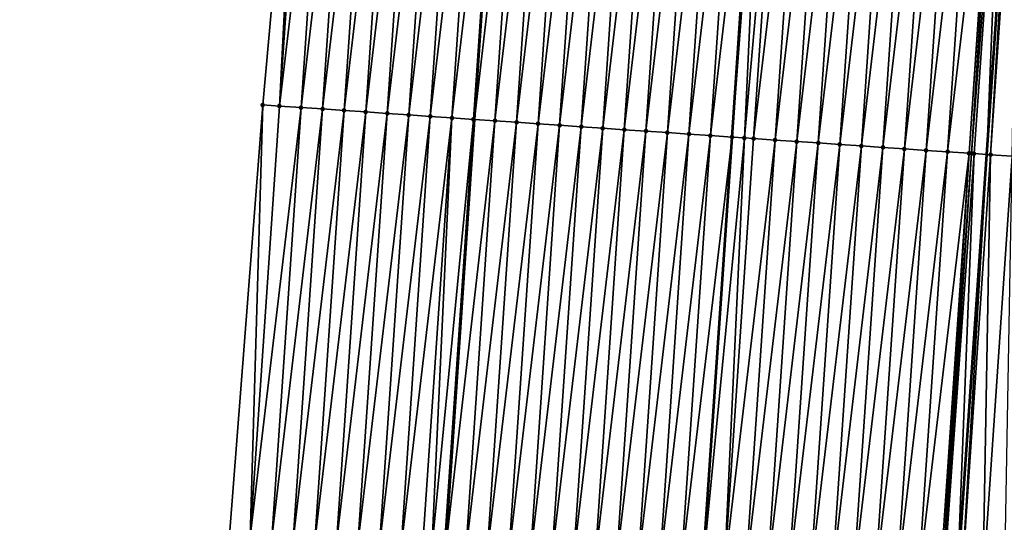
# Model space of a CAD drawing. Header units: feet. Extents: x 2017353 to 2024169, y 808050 to 818690.
# Tile 70 of 256: x 2023461 to 2023506, y 810365 to 810388. Entities that reach past the tile are written whole.
import ezdxf

# ---------------------------------------------------------------- set-up
doc = ezdxf.new("R2010")
doc.units = ezdxf.units.FT
doc.header["$MEASUREMENT"] = 0
for name, color, linetype, lineweight in [('EP_Travel Lane', 172, 'Continuous', 53), ('SB-Road Shots', 141, 'Continuous', 100), ('SB-Road X-Section', 40, 'Continuous', 13), ('STRIPING', 60, 'Continuous', 53)]:
    doc.layers.add(name, color=color, linetype=linetype, lineweight=lineweight)
doc.layers.add('I-77-MM15-17_SB-Surface-BORDER', color=7, linetype='Continuous')
doc.layers.add('I-77-MM15-17_SB-Surface-TIN', color=7, linetype='Continuous')

msp = doc.modelspace()

# ---------------------------------------------------------------- linework, layer by layer
at = {"layer": 'EP_Travel Lane'}
for points in [[(2023469.784128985, 810204.1947037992, 282.839761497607), (2023471.130267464, 810224.141126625, 283.4126442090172), (2023472.476396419, 810244.0874083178, 283.9903945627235), (2023473.82250021, 810264.0333171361, 284.5810141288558), (2023475.168578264, 810283.9788445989, 285.1847898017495), (2023476.514635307, 810303.9240607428, 285.7993069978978), (2023477.860630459, 810323.8683598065, 286.4454665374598), (2023479.204515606, 810343.8195448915, 287.1088536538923), (2023480.546517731, 810363.7631179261, 287.7819637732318), (2023481.888518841, 810383.7066758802, 288.4555210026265), (2023483.230534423, 810403.6504489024, 289.1227033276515), (2023484.572530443, 810423.593931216, 289.7985025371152), (2023485.914581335, 810443.5382289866, 290.4501309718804), (2023487.256602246, 810463.4820812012, 291.1149660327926), (2023488.59858096, 810483.4253063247, 291.7983885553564), (2023489.940554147, 810503.3684493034, 292.4842459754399), (2023491.282512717, 810523.3113750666, 293.1765417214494), (2023492.626747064, 810543.2490831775, 293.8839824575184), (2023493.972698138, 810563.1912010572, 294.5913844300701), (2023495.318671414, 810583.1336478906, 295.2893628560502), (2023496.664593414, 810603.0753350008, 296.0091055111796), (2023498.010531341, 810623.0172580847, 296.7220903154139), (2023499.356518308, 810642.9599077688, 297.4142535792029), (2023500.702539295, 810662.9030614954, 298.0919768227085)], [(2023493.601162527, 810202.5795508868, 283.2025226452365), (2023494.918923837, 810222.5276248, 283.7843605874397), (2023496.236692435, 810242.4758090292, 284.3623945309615), (2023497.554404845, 810262.423142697, 284.9697690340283), (2023498.872106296, 810282.3703104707, 285.5828687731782), (2023500.189777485, 810302.3170201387, 286.2117731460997), (2023501.507435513, 810322.2635305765, 286.8475508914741), (2023502.859936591, 810342.200279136, 287.4981444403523), (2023504.232376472, 810362.1418138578, 288.1704213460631), (2023505.604810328, 810382.0832610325, 288.8452933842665), (2023506.977249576, 810402.0247865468, 289.5178432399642), (2023508.349689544, 810421.9663225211, 290.1900829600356), (2023509.722102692, 810441.9074688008, 290.8738747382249), (2023511.09459032, 810461.8496972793, 291.5255859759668), (2023512.467059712, 810481.7916607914, 292.1851518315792), (2023513.839461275, 810501.7326387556, 292.873933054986), (2023515.211799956, 810521.672703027, 293.5897997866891), (2023516.567174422, 810541.6188682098, 294.2948803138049), (2023517.913117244, 810561.5608638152, 295.0057856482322), (2023519.259093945, 810581.5033613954, 295.7023070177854), (2023520.605074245, 810601.4459122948, 296.3973038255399), (2023521.951033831, 810621.3881562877, 297.1010908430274), (2023523.297017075, 810641.3307508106, 297.7948377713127), (2023524.643014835, 810661.2735604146, 298.4824205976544)]]:
    msp.add_polyline3d(points, dxfattribs=at)
at = {"layer": 'I-77-MM15-17_SB-Surface-BORDER', "color": 3, "linetype": 'Continuous', "lineweight": -3}
msp.add_polyline3d([(2023460.839457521, 810204.8036040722, 282.6239386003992), (2023463.267628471, 810224.6766781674, 283.2122942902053), (2023464.68031353, 810244.6190876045, 283.7690320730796), (2023465.439924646, 810264.6055332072, 284.3244868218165), (2023466.023018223, 810284.6036862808, 284.8862855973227), (2023466.811052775, 810304.5869526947, 285.4851607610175), (2023468.113836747, 810324.533484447, 286.1546254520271), (2023469.170840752, 810344.509888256, 286.8399837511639), (2023470.553160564, 810364.4496269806, 287.5454607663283), (2023472.09194901, 810384.3798228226, 288.2190576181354), (2023473.877589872, 810404.2938577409, 288.8749805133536), (2023474.53254121, 810424.2858389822, 289.4961229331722), (2023476.681966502, 810444.1747151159, 290.1656138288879), (2023478.13050133, 810464.1112113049, 290.8341170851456), (2023479.325410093, 810484.0641720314, 291.5249052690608), (2023479.936919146, 810504.0564391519, 292.2246402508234), (2023480.778996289, 810524.0325842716, 292.938175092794), (2023481.500900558, 810544.008475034, 293.6422210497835), (2023483.641229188, 810563.8962619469, 294.3700484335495), (2023484.387689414, 810583.879758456, 295.0512913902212), (2023486.48561982, 810603.770196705, 295.7851122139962), (2023487.708101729, 810623.7202295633, 296.5044481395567), (2023489.552014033, 810643.6296127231, 297.1869156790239), (2023490.940363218, 810663.5704841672, 297.8482512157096)], dxfattribs=at)
at = {"layer": 'I-77-MM15-17_SB-Surface-TIN', "color": 128, "linetype": 'Continuous', "lineweight": -3}
for points in [[(2023472.864990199, 810384.3267005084, 288.2378557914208), (2023473.877589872, 810404.2938577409, 288.8749805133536), (2023472.09194901, 810384.3798228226, 288.2190576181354)], [(2023472.864990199, 810384.3267005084, 288.2378557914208), (2023474.219053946, 810404.2703552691, 288.8843914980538), (2023473.877589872, 810404.2938577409, 288.8749805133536)], [(2023472.864990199, 810384.3267005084, 288.2378557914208), (2023475.216695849, 810404.2017152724, 288.9111131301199), (2023474.219053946, 810404.2703552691, 288.8843914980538)], [(2023473.862641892, 810384.2582046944, 288.2603035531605), (2023475.216695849, 810404.2017152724, 288.9111131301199), (2023472.864990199, 810384.3267005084, 288.2378557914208)], [(2023473.862641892, 810384.2582046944, 288.2603035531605), (2023476.214338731, 810404.1330896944, 288.9374073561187), (2023475.216695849, 810404.2017152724, 288.9111131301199)], [(2023473.862641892, 810384.2582046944, 288.2603035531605), (2023474.860291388, 810384.1896765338, 288.2837101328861), (2023476.214338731, 810404.1330896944, 288.9374073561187)], [(2023474.860291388, 810384.1896765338, 288.2837101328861), (2023477.21197775, 810404.0644072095, 288.9653884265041), (2023476.214338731, 810404.1330896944, 288.9374073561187)], [(2023474.860291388, 810384.1896765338, 288.2837101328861), (2023475.857933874, 810384.1210451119, 288.3101775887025), (2023477.21197775, 810404.0644072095, 288.9653884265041)], [(2023475.857933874, 810384.1210451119, 288.3101775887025), (2023478.209611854, 810403.995652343, 288.9955150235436), (2023477.21197775, 810404.0644072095, 288.9653884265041)], [(2023475.857933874, 810384.1210451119, 288.3101775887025), (2023476.855574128, 810384.0523808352, 288.3376189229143), (2023478.209611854, 810403.995652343, 288.9955150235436)], [(2023476.855574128, 810384.0523808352, 288.3376189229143), (2023479.207241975, 810403.9268387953, 289.0273810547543), (2023478.209611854, 810403.995652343, 288.9955150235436)], [(2023476.855574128, 810384.0523808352, 288.3376189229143), (2023477.853208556, 810383.9836307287, 288.3676044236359), (2023479.207241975, 810403.9268387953, 289.0273810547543)], [(2023477.853208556, 810383.9836307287, 288.3676044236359), (2023480.204884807, 810403.8582124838, 289.0536970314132), (2023479.207241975, 810403.9268387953, 289.0273810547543)], [(2023477.853208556, 810383.9836307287, 288.3676044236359), (2023478.850852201, 810383.9150163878, 288.3935655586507), (2023480.204884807, 810403.8582124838, 289.0536970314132)], [(2023478.850852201, 810383.9150163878, 288.3935655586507), (2023481.202540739, 810403.789779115, 289.0742937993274), (2023480.204884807, 810403.8582124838, 289.0536970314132)], [(2023478.850852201, 810383.9150163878, 288.3935655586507), (2023479.848511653, 810383.8466348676, 288.4126254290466), (2023481.202540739, 810403.789779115, 289.0742937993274)], [(2023479.848511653, 810383.8466348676, 288.4126254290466), (2023482.20019002, 810403.7212477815, 289.0977944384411), (2023481.202540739, 810403.789779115, 289.0742937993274)], [(2023479.848511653, 810383.8466348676, 288.4126254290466), (2023480.846167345, 810383.7781979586, 288.4333271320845), (2023482.20019002, 810403.7212477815, 289.0977944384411)], [(2023480.846167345, 810383.7781979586, 288.4333271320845), (2023483.197837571, 810403.6526909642, 289.122050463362), (2023482.20019002, 810403.7212477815, 289.0977944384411)], [(2023480.846167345, 810383.7781979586, 288.4333271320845), (2023481.843821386, 810383.7097367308, 288.4547496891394), (2023483.197837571, 810403.6526909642, 289.122050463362)], [(2023481.843821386, 810383.7097367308, 288.4547496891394), (2023483.230534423, 810403.6504489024, 289.1227033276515), (2023483.197837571, 810403.6526909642, 289.122050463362)], [(2023481.843821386, 810383.7097367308, 288.4547496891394), (2023481.888518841, 810383.7066758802, 288.4555210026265), (2023483.230534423, 810403.6504489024, 289.1227033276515)], [(2023484.195495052, 810403.5842804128, 289.1419708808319), (2023483.230534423, 810403.6504489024, 289.1227033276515), (2023481.888518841, 810383.7066758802, 288.4555210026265)], [(2023482.841485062, 810383.6414174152, 288.471965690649), (2023484.195495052, 810403.5842804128, 289.1419708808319), (2023481.888518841, 810383.7066758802, 288.4555210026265)], [(2023482.841485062, 810383.6414174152, 288.471965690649), (2023485.193161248, 810403.5159982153, 289.158086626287), (2023484.195495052, 810403.5842804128, 289.1419708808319)], [(2023482.841485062, 810383.6414174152, 288.471965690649), (2023483.839153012, 810383.5731610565, 288.4873155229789), (2023485.193161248, 810403.5159982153, 289.158086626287)], [(2023483.839153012, 810383.5731610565, 288.4873155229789), (2023486.190826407, 810403.4477007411, 289.1746552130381), (2023485.193161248, 810403.5159982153, 289.158086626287)], [(2023483.839153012, 810383.5731610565, 288.4873155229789), (2023484.836816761, 810383.5048428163, 288.5044996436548), (2023486.190826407, 810403.4477007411, 289.1746552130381)], [(2023484.836816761, 810383.5048428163, 288.5044996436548), (2023487.188489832, 810403.3793777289, 289.1919807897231), (2023486.190826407, 810403.4477007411, 289.1746552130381)], [(2023484.836816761, 810383.5048428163, 288.5044996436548), (2023485.834480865, 810383.4365298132, 288.5215285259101), (2023487.188489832, 810403.3793777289, 289.1919807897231)], [(2023485.834480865, 810383.4365298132, 288.5215285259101), (2023488.186137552, 810403.3108234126, 289.2161626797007), (2023487.188489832, 810403.3793777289, 289.1919807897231)], [(2023485.834480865, 810383.4365298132, 288.5215285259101), (2023486.832140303, 810383.3681480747, 288.5405948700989), (2023488.186137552, 810403.3108234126, 289.2161626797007)], [(2023486.832140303, 810383.3681480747, 288.5405948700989), (2023489.183791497, 810403.2423607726, 289.2376271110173), (2023488.186137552, 810403.3108234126, 289.2161626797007)], [(2023486.832140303, 810383.3681480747, 288.5405948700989), (2023487.829795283, 810383.2997006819, 288.5616073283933), (2023489.183791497, 810403.2423607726, 289.2376271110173)], [(2023487.829795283, 810383.2997006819, 288.5616073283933), (2023490.181456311, 810403.1740582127, 289.2543464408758), (2023489.183791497, 810403.2423607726, 289.2376271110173)], [(2023487.829795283, 810383.2997006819, 288.5616073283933), (2023488.827466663, 810383.2314948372, 288.5754598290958), (2023490.181456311, 810403.1740582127, 289.2543464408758)], [(2023488.827466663, 810383.2314948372, 288.5754598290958), (2023491.179116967, 810403.105694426, 289.2728806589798), (2023490.181456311, 810403.1740582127, 289.2543464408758)], [(2023488.827466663, 810383.2314948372, 288.5754598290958), (2023489.825128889, 810383.1631541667, 288.5933088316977), (2023491.179116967, 810403.105694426, 289.2728806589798)], [(2023489.825128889, 810383.1631541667, 288.5933088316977), (2023492.17677324, 810403.0372660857, 289.2933283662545), (2023491.179116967, 810403.105694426, 289.2728806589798)], [(2023489.825128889, 810383.1631541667, 288.5933088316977), (2023490.822785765, 810383.0947347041, 288.6134933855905), (2023492.17677324, 810403.0372660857, 289.2933283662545)], [(2023490.822785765, 810383.0947347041, 288.6134933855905), (2023493.174422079, 810402.9687282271, 289.3170224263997), (2023492.17677324, 810403.0372660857, 289.2933283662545)], [(2023490.822785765, 810383.0947347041, 288.6134933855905), (2023491.820434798, 810383.0261997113, 288.6371024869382), (2023493.174422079, 810402.9687282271, 289.3170224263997)], [(2023491.820434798, 810383.0261997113, 288.6371024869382), (2023494.172081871, 810402.9003517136, 289.33593388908), (2023493.174422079, 810402.9687282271, 289.3170224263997)], [(2023491.820434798, 810383.0261997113, 288.6371024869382), (2023492.818095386, 810382.9578349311, 288.6556661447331), (2023494.172081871, 810402.9003517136, 289.33593388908)], [(2023492.818095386, 810382.9578349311, 288.6556661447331), (2023495.169732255, 810402.8318366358, 289.3589526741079), (2023494.172081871, 810402.9003517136, 289.33593388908)], [(2023492.818095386, 810382.9578349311, 288.6556661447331), (2023493.815738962, 810382.8892195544, 288.6816579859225), (2023495.169732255, 810402.8318366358, 289.3589526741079)], [(2023495.325663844, 810402.8211158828, 289.362902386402), (2023495.169732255, 810402.8318366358, 289.3589526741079), (2023493.815738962, 810382.8892195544, 288.6816579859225)], [(2023494.386288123, 810382.8499625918, 288.6969961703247), (2023495.325663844, 810402.8211158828, 289.362902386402), (2023493.815738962, 810382.8892195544, 288.6816579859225)], [(2023494.386288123, 810382.8499625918, 288.6969961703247), (2023496.167386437, 810402.7633774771, 289.3803139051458), (2023495.325663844, 810402.8211158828, 289.362902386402)], [(2023494.386288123, 810382.8499625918, 288.6969961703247), (2023494.813388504, 810382.8206920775, 288.7050442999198), (2023496.167386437, 810402.7633774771, 289.3803139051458)], [(2023494.813388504, 810382.8206920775, 288.7050442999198), (2023497.165048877, 810402.6950399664, 289.3980692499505), (2023496.167386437, 810402.7633774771, 289.3803139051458)], [(2023494.813388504, 810382.8206920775, 288.7050442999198), (2023495.811054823, 810382.7524116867, 288.7211064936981), (2023497.165048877, 810402.6950399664, 289.3980692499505)], [(2023495.811054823, 810382.7524116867, 288.7211064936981), (2023498.162711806, 810402.6267096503, 289.4156113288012), (2023497.165048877, 810402.6950399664, 289.3980692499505)], [(2023495.811054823, 810382.7524116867, 288.7211064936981), (2023496.808716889, 810382.6840686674, 288.7390251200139), (2023498.162711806, 810402.6267096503, 289.4156113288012)], [(2023496.808716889, 810382.6840686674, 288.7390251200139), (2023499.160385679, 810402.5585405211, 289.4283755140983), (2023498.162711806, 810402.6267096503, 289.4156113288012)], [(2023496.808716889, 810382.6840686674, 288.7390251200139), (2023497.806400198, 810382.6160385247, 288.7476694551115), (2023499.160385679, 810402.5585405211, 289.4283755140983)], [(2023497.806400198, 810382.6160385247, 288.7476694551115), (2023500.158057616, 810402.4903428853, 289.4419846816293), (2023499.160385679, 810402.5585405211, 289.4283755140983)], [(2023497.806400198, 810382.6160385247, 288.7476694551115), (2023498.804065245, 810382.5477394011, 288.7642869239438), (2023500.158057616, 810402.4903428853, 289.4419846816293)], [(2023498.804065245, 810382.5477394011, 288.7642869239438), (2023501.155728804, 810402.4221342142, 289.455920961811), (2023500.158057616, 810402.4903428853, 289.4419846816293)], [(2023498.804065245, 810382.5477394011, 288.7642869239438), (2023499.801737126, 810382.4795409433, 288.7779204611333), (2023501.155728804, 810402.4221342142, 289.455920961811)], [(2023499.801737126, 810382.4795409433, 288.7779204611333), (2023502.153408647, 810402.3540530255, 289.4660784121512), (2023501.155728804, 810402.4221342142, 289.455920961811)], [(2023499.801737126, 810382.4795409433, 288.7779204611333), (2023500.799418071, 810382.4114759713, 288.7875972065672), (2023502.153408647, 810402.3540530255, 289.4660784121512)], [(2023500.799418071, 810382.4114759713, 288.7875972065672), (2023503.151086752, 810402.2859462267, 289.4769949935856), (2023502.153408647, 810402.3540530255, 289.4660784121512)], [(2023500.799418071, 810382.4114759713, 288.7875972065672), (2023501.797096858, 810382.343379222, 288.7982158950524), (2023503.151086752, 810402.2859462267, 289.4769949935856)], [(2023501.797096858, 810382.343379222, 288.7982158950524), (2023504.148758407, 810402.2177444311, 289.4907274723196), (2023503.151086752, 810402.2859462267, 289.4769949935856)], [(2023501.797096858, 810382.343379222, 288.7982158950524), (2023502.794766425, 810382.2751466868, 288.8128595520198), (2023504.148758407, 810402.2177444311, 289.4907274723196)], [(2023502.794766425, 810382.2751466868, 288.8128595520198), (2023505.146426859, 810402.1494954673, 289.5058581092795), (2023504.148758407, 810402.2177444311, 289.4907274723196)], [(2023502.794766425, 810382.2751466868, 288.8128595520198), (2023503.792428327, 810382.2068012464, 288.8308499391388), (2023505.146426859, 810402.1494954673, 289.5058581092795)], [(2023503.792428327, 810382.2068012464, 288.8308499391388), (2023506.137169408, 810402.0816666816, 289.5224655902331), (2023505.146426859, 810402.1494954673, 289.5058581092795)], [(2023503.792428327, 810382.2068012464, 288.8308499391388), (2023504.790081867, 810382.138332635, 288.8524913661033), (2023506.137169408, 810402.0816666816, 289.5224655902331)], [(2023504.790081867, 810382.138332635, 288.8524913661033), (2023506.144091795, 810402.0811947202, 289.5225237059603), (2023506.137169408, 810402.0816666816, 289.5224655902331)], [(2023504.790081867, 810382.138332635, 288.8524913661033), (2023504.896399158, 810382.131077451, 288.8535780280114), (2023506.144091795, 810402.0811947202, 289.5225237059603)], [(2023504.896399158, 810382.131077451, 288.8535780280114), (2023506.40977698, 810402.0631148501, 289.523742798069), (2023506.144091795, 810402.0811947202, 289.5225237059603)], [(2023504.896399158, 810382.131077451, 288.8535780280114), (2023505.020493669, 810382.1226410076, 288.853905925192), (2023506.40977698, 810402.0631148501, 289.523742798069)], [(2023505.020493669, 810382.1226410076, 288.853905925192), (2023505.604810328, 810382.0832610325, 288.8452933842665), (2023506.40977698, 810402.0631148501, 289.523742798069)], [(2023506.40977698, 810402.0631148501, 289.523742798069), (2023505.604810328, 810382.0832610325, 288.8452933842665), (2023506.977249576, 810402.0247865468, 289.5178432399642)], [(2023505.78780764, 810382.0709279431, 288.8425960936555), (2023506.977249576, 810402.0247865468, 289.5178432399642), (2023505.604810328, 810382.0832610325, 288.8452933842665)], [(2023505.78780764, 810382.0709279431, 288.8425960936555), (2023507.141809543, 810402.0136718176, 289.516132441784), (2023506.977249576, 810402.0247865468, 289.5178432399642)], [(2023505.78780764, 810382.0709279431, 288.8425960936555), (2023506.785665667, 810382.0054711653, 288.7749607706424), (2023507.141809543, 810402.0136718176, 289.516132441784)], [(2023471.510977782, 810364.3838017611, 287.5689101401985), (2023472.09194901, 810384.3798228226, 288.2190576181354), (2023470.553160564, 810364.4496269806, 287.5454607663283)], [(2023471.510977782, 810364.3838017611, 287.5689101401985), (2023472.864990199, 810384.3267005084, 288.2378557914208), (2023472.09194901, 810384.3798228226, 288.2190576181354)], [(2023471.510977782, 810364.3838017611, 287.5689101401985), (2023473.862641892, 810384.2582046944, 288.2603035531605), (2023472.864990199, 810384.3267005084, 288.2378557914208)], [(2023472.508628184, 810364.3152869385, 287.5919213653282), (2023473.862641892, 810384.2582046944, 288.2603035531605), (2023471.510977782, 810364.3838017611, 287.5689101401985)], [(2023472.508628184, 810364.3152869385, 287.5919213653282), (2023474.860291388, 810384.1896765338, 288.2837101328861), (2023473.862641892, 810384.2582046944, 288.2603035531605)], [(2023473.506282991, 810364.2468369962, 287.6130094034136), (2023474.860291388, 810384.1896765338, 288.2837101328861), (2023472.508628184, 810364.3152869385, 287.5919213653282)], [(2023473.506282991, 810364.2468369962, 287.6130094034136), (2023475.857933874, 810384.1210451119, 288.3101775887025), (2023474.860291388, 810384.1896765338, 288.2837101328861)], [(2023473.506282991, 810364.2468369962, 287.6130094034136), (2023474.503922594, 810364.1781631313, 287.6407349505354), (2023475.857933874, 810384.1210451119, 288.3101775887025)], [(2023474.503922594, 810364.1781631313, 287.6407349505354), (2023476.855574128, 810384.0523808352, 288.3376189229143), (2023475.857933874, 810384.1210451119, 288.3101775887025)], [(2023474.503922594, 810364.1781631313, 287.6407349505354), (2023475.501558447, 810364.109434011, 287.6700983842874), (2023476.855574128, 810384.0523808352, 288.3376189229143)], [(2023475.501558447, 810364.109434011, 287.6700983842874), (2023477.853208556, 810383.9836307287, 288.3676044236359), (2023476.855574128, 810384.0523808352, 288.3376189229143)], [(2023475.501558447, 810364.109434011, 287.6700983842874), (2023476.499197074, 810364.0407457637, 287.6982502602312), (2023477.853208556, 810383.9836307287, 288.3676044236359)], [(2023476.499197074, 810364.0407457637, 287.6982502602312), (2023478.850852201, 810383.9150163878, 288.3935655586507), (2023477.853208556, 810383.9836307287, 288.3676044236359)], [(2023476.499197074, 810364.0407457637, 287.6982502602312), (2023477.496839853, 810363.9721186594, 287.7245897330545), (2023478.850852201, 810383.9150163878, 288.3935655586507)], [(2023477.496839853, 810363.9721186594, 287.7245897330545), (2023479.848511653, 810383.8466348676, 288.4126254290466), (2023478.850852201, 810383.9150163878, 288.3935655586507)], [(2023477.496839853, 810363.9721186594, 287.7245897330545), (2023478.494515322, 810363.90397304, 287.7366570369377), (2023479.848511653, 810383.8466348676, 288.4126254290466)], [(2023478.494515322, 810363.90397304, 287.7366570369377), (2023480.846167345, 810383.7781979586, 288.4333271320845), (2023479.848511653, 810383.8466348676, 288.4126254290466)], [(2023478.494515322, 810363.90397304, 287.7366570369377), (2023479.49216748, 810363.8354840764, 287.7589017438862), (2023480.846167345, 810383.7781979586, 288.4333271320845)], [(2023479.49216748, 810363.8354840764, 287.7589017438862), (2023479.912336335, 810363.8065758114, 287.7701472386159), (2023480.846167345, 810383.7781979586, 288.4333271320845)], [(2023479.912336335, 810363.8065758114, 287.7701472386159), (2023481.843821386, 810383.7097367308, 288.4547496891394), (2023480.846167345, 810383.7781979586, 288.4333271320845)], [(2023479.912336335, 810363.8065758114, 287.7701472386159), (2023480.489819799, 810363.7669975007, 287.7810756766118), (2023481.843821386, 810383.7097367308, 288.4547496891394)], [(2023480.489819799, 810363.7669975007, 287.7810756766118), (2023481.888518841, 810383.7066758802, 288.4555210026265), (2023481.843821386, 810383.7097367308, 288.4547496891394)], [(2023480.489819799, 810363.7669975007, 287.7810756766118), (2023480.546517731, 810363.7631179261, 287.7819637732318), (2023481.888518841, 810383.7066758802, 288.4555210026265)], [(2023482.841485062, 810383.6414174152, 288.471965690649), (2023481.888518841, 810383.7066758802, 288.4555210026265), (2023480.546517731, 810363.7631179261, 287.7819637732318)], [(2023481.487487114, 810363.6987317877, 287.79670278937), (2023482.841485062, 810383.6414174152, 288.471965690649), (2023480.546517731, 810363.7631179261, 287.7819637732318)], [(2023481.487487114, 810363.6987317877, 287.79670278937), (2023483.839153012, 810383.5731610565, 288.4873155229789), (2023482.841485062, 810383.6414174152, 288.471965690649)], [(2023481.487487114, 810363.6987317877, 287.79670278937), (2023482.485144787, 810363.6303240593, 287.8165395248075), (2023483.839153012, 810383.5731610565, 288.4873155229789)], [(2023482.485144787, 810363.6303240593, 287.8165395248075), (2023484.836816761, 810383.5048428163, 288.5044996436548), (2023483.839153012, 810383.5731610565, 288.4873155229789)], [(2023482.485144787, 810363.6303240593, 287.8165395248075), (2023483.482812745, 810363.5620678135, 287.8318860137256), (2023484.836816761, 810383.5048428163, 288.5044996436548)], [(2023483.482812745, 810363.5620678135, 287.8318860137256), (2023485.834480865, 810383.4365298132, 288.5215285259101), (2023484.836816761, 810383.5048428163, 288.5044996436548)], [(2023483.482812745, 810363.5620678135, 287.8318860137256), (2023484.480472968, 810363.4936976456, 287.8506093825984), (2023485.834480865, 810383.4365298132, 288.5215285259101)], [(2023484.480472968, 810363.4936976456, 287.8506093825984), (2023486.832140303, 810383.3681480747, 288.5405948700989), (2023485.834480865, 810383.4365298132, 288.5215285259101)], [(2023484.480472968, 810363.4936976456, 287.8506093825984), (2023485.478130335, 810363.4252854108, 287.8705796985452), (2023486.832140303, 810383.3681480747, 288.5405948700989)], [(2023485.478130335, 810363.4252854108, 287.8705796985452), (2023487.829795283, 810383.2997006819, 288.5616073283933), (2023486.832140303, 810383.3681480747, 288.5405948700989)], [(2023485.478130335, 810363.4252854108, 287.8705796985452), (2023486.475784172, 810363.356821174, 287.8920914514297), (2023487.829795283, 810383.2997006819, 288.5616073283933)], [(2023486.475784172, 810363.356821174, 287.8920914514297), (2023488.827466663, 810383.2314948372, 288.5754598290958), (2023487.829795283, 810383.2997006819, 288.5616073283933)], [(2023486.475784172, 810363.356821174, 287.8920914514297), (2023487.473455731, 810363.2886179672, 287.9058657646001), (2023488.827466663, 810383.2314948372, 288.5754598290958)], [(2023487.473455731, 810363.2886179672, 287.9058657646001), (2023489.825128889, 810383.1631541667, 288.5933088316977), (2023488.827466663, 810383.2314948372, 288.5754598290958)], [(2023487.473455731, 810363.2886179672, 287.9058657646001), (2023488.471122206, 810363.220339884, 287.9218595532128), (2023489.825128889, 810383.1631541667, 288.5933088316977)], [(2023488.471122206, 810363.220339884, 287.9218595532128), (2023490.822785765, 810383.0947347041, 288.6134933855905), (2023489.825128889, 810383.1631541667, 288.5933088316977)], [(2023488.471122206, 810363.220339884, 287.9218595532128), (2023489.468780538, 810363.1519418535, 287.9414088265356), (2023490.822785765, 810383.0947347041, 288.6134933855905)], [(2023489.468780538, 810363.1519418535, 287.9414088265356), (2023491.820434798, 810383.0261997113, 288.6371024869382), (2023490.822785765, 810383.0947347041, 288.6134933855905)], [(2023489.468780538, 810363.1519418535, 287.9414088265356), (2023490.466423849, 810363.0833226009, 287.9675155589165), (2023491.820434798, 810383.0261997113, 288.6371024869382)], [(2023490.466423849, 810363.0833226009, 287.9675155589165), (2023492.818095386, 810382.9578349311, 288.6556661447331), (2023491.820434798, 810383.0261997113, 288.6371024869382)], [(2023490.466423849, 810363.0833226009, 287.9675155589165), (2023491.464085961, 810363.0149802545, 287.9854142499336), (2023492.818095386, 810382.9578349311, 288.6556661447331)], [(2023491.464085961, 810363.0149802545, 287.9854142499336), (2023493.815738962, 810382.8892195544, 288.6816579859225), (2023492.818095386, 810382.9578349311, 288.6556661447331)], [(2023491.464085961, 810363.0149802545, 287.9854142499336), (2023492.461733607, 810362.9464248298, 288.0096289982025), (2023493.815738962, 810382.8892195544, 288.6816579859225)], [(2023494.386288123, 810382.8499625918, 288.6969961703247), (2023493.815738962, 810382.8892195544, 288.6816579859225), (2023492.461733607, 810362.9464248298, 288.0096289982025)], [(2023493.45939647, 810362.8780935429, 288.0271998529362), (2023494.386288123, 810382.8499625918, 288.6969961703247), (2023492.461733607, 810362.9464248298, 288.0096289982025)], [(2023493.45939647, 810362.8780935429, 288.0271998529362), (2023494.813388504, 810382.8206920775, 288.7050442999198), (2023494.386288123, 810382.8499625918, 288.6969961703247)], [(2023493.45939647, 810362.8780935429, 288.0271998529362), (2023495.811054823, 810382.7524116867, 288.7211064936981), (2023494.813388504, 810382.8206920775, 288.7050442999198)], [(2023493.45939647, 810362.8780935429, 288.0271998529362), (2023494.457059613, 810362.8097663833, 288.0446483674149), (2023495.811054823, 810382.7524116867, 288.7211064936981)], [(2023494.457059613, 810362.8097663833, 288.0446483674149), (2023496.808716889, 810382.6840686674, 288.7390251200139), (2023495.811054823, 810382.7524116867, 288.7211064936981)], [(2023494.457059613, 810362.8097663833, 288.0446483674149), (2023495.454724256, 810362.7414613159, 288.0614420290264), (2023496.808716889, 810382.6840686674, 288.7390251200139)], [(2023495.454724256, 810362.7414613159, 288.0614420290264), (2023497.806400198, 810382.6160385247, 288.7476694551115), (2023496.808716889, 810382.6840686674, 288.7390251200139)], [(2023495.454724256, 810362.7414613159, 288.0614420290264), (2023496.452400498, 810362.6733270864, 288.0731717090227), (2023497.806400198, 810382.6160385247, 288.7476694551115)], [(2023496.452400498, 810362.6733270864, 288.0731717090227), (2023498.804065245, 810382.5477394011, 288.7642869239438), (2023497.806400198, 810382.6160385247, 288.7476694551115)], [(2023496.452400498, 810362.6733270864, 288.0731717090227), (2023497.450067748, 810362.6050604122, 288.088827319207), (2023498.804065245, 810382.5477394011, 288.7642869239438)], [(2023497.450067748, 810362.6050604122, 288.088827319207), (2023499.801737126, 810382.4795409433, 288.7779204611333), (2023498.804065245, 810382.5477394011, 288.7642869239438)], [(2023497.450067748, 810362.6050604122, 288.088827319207), (2023498.447732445, 810362.5367561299, 288.1055977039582), (2023499.801737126, 810382.4795409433, 288.7779204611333)], [(2023498.447732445, 810362.5367561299, 288.1055977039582), (2023500.799418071, 810382.4114759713, 288.7875972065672), (2023499.801737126, 810382.4795409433, 288.7779204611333)], [(2023498.447732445, 810362.5367561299, 288.1055977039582), (2023499.44541172, 810362.4686665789, 288.1160030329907), (2023500.799418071, 810382.4114759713, 288.7875972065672)], [(2023499.44541172, 810362.4686665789, 288.1160030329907), (2023501.797096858, 810382.343379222, 288.7982158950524), (2023500.799418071, 810382.4114759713, 288.7875972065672)], [(2023499.44541172, 810362.4686665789, 288.1160030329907), (2023500.443085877, 810362.4005016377, 288.1286430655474), (2023501.797096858, 810382.343379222, 288.7982158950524)], [(2023500.443085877, 810362.4005016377, 288.1286430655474), (2023502.794766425, 810382.2751466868, 288.8128595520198), (2023501.797096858, 810382.343379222, 288.7982158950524)], [(2023500.443085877, 810362.4005016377, 288.1286430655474), (2023501.440751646, 810362.3322131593, 288.1449449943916), (2023502.794766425, 810382.2751466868, 288.8128595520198)], [(2023501.440751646, 810362.3322131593, 288.1449449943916), (2023503.792428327, 810382.2068012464, 288.8308499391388), (2023502.794766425, 810382.2751466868, 288.8128595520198)], [(2023501.440751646, 810362.3322131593, 288.1449449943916), (2023502.43841695, 810362.2639178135, 288.1614504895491), (2023503.792428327, 810382.2068012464, 288.8308499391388)], [(2023502.43841695, 810362.2639178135, 288.1614504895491), (2023504.790081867, 810382.138332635, 288.8524913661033), (2023503.792428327, 810382.2068012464, 288.8308499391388)], [(2023502.43841695, 810362.2639178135, 288.1614504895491), (2023503.43607228, 810362.1954755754, 288.1823101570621), (2023504.790081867, 810382.138332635, 288.8524913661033)], [(2023503.43607228, 810362.1954755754, 288.1823101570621), (2023503.524551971, 810362.1894328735, 288.1833552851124), (2023504.790081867, 810382.138332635, 288.8524913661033)], [(2023503.524551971, 810362.1894328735, 288.1833552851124), (2023504.896399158, 810382.131077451, 288.8535780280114), (2023504.790081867, 810382.138332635, 288.8524913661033)], [(2023503.524551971, 810362.1894328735, 288.1833552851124), (2023503.611114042, 810362.1835476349, 288.1835958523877), (2023504.896399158, 810382.131077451, 288.8535780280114)], [(2023503.611114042, 810362.1835476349, 288.1835958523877), (2023505.020493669, 810382.1226410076, 288.853905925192), (2023504.896399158, 810382.131077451, 288.8535780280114)], [(2023503.611114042, 810362.1835476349, 288.1835958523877), (2023504.232376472, 810362.1418138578, 288.1704213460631), (2023505.020493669, 810382.1226410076, 288.853905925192)], [(2023505.020493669, 810382.1226410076, 288.853905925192), (2023504.232376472, 810362.1418138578, 288.1704213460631), (2023505.604810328, 810382.0832610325, 288.8452933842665)], [(2023504.433812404, 810362.1282822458, 288.1661496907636), (2023505.604810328, 810382.0832610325, 288.8452933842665), (2023504.232376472, 810362.1418138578, 288.1704213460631)], [(2023504.433812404, 810362.1282822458, 288.1661496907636), (2023505.78780764, 810382.0709279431, 288.8425960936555), (2023505.604810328, 810382.0832610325, 288.8452933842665)], [(2023504.433812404, 810362.1282822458, 288.1661496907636), (2023505.43163413, 810362.0622908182, 288.1143624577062), (2023505.78780764, 810382.0709279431, 288.8425960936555)], [(2023505.43163413, 810362.0622908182, 288.1143624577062), (2023506.785665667, 810382.0054711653, 288.7749607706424), (2023505.78780764, 810382.0709279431, 288.8425960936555)], [(2023505.43163413, 810362.0622908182, 288.1143624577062), (2023506.429404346, 810361.9955407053, 288.0850641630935), (2023506.785665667, 810382.0054711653, 288.7749607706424)]]:
    msp.add_3dface(points, dxfattribs=at)
at = {"layer": 'SB-Road Shots', "lineweight": 100}
for p in [(2023472.09194901, 810384.3798228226, 288.2190576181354), (2023472.864990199, 810384.3267005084, 288.2378557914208), (2023473.862641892, 810384.2582046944, 288.2603035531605), (2023474.860291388, 810384.1896765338, 288.2837101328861), (2023475.857933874, 810384.1210451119, 288.3101775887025), (2023476.855574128, 810384.0523808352, 288.3376189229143), (2023477.853208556, 810383.9836307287, 288.3676044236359), (2023478.850852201, 810383.9150163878, 288.3935655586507), (2023479.848511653, 810383.8466348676, 288.4126254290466), (2023480.846167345, 810383.7781979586, 288.4333271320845), (2023481.843821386, 810383.7097367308, 288.4547496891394), (2023482.841485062, 810383.6414174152, 288.471965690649), (2023483.839153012, 810383.5731610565, 288.4873155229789), (2023484.836816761, 810383.5048428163, 288.5044996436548), (2023485.834480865, 810383.4365298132, 288.5215285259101), (2023486.832140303, 810383.3681480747, 288.5405948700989), (2023487.829795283, 810383.2997006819, 288.5616073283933), (2023488.827466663, 810383.2314948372, 288.5754598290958), (2023489.825128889, 810383.1631541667, 288.5933088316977), (2023490.822785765, 810383.0947347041, 288.6134933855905), (2023491.820434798, 810383.0261997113, 288.6371024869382), (2023492.818095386, 810382.9578349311, 288.6556661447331), (2023493.815738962, 810382.8892195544, 288.6816579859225), (2023494.386288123, 810382.8499625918, 288.6969961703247), (2023494.813388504, 810382.8206920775, 288.7050442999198), (2023495.811054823, 810382.7524116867, 288.7211064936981), (2023496.808716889, 810382.6840686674, 288.7390251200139), (2023497.806400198, 810382.6160385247, 288.7476694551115), (2023498.804065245, 810382.5477394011, 288.7642869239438), (2023499.801737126, 810382.4795409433, 288.7779204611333), (2023500.799418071, 810382.4114759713, 288.7875972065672), (2023501.797096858, 810382.343379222, 288.7982158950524), (2023502.794766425, 810382.2751466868, 288.8128595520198), (2023503.792428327, 810382.2068012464, 288.8308499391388), (2023504.790081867, 810382.138332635, 288.8524913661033), (2023504.896399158, 810382.131077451, 288.8535780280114), (2023505.020493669, 810382.1226410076, 288.853905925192), (2023505.78780764, 810382.0709279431, 288.8425960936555)]:
    msp.add_point(p, dxfattribs=at)
at = {"layer": 'SB-Road X-Section', "extrusion": (0.06769982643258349, 0.997133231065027, 0.03379427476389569), "elevation": 945059.6446275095, "flags": 128}
msp.add_lwpolyline([(-1963969.93456697, -31667.16089019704), (-1963968.93456697, -31667.10442190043), (-1963967.93456697, -31667.05766176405), (-1963966.93456697, -31667.00411189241), (-1963965.93456697, -31666.95517127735), (-1963964.93456697, -31666.91815337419), (-1963963.93456697, -31666.8504793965), (-1963963.165512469, -31666.83916310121), (-1963963.041131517, -31666.8394911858), (-1963962.93456697, -31666.84057846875), (-1963961.93456697, -31666.86223226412), (-1963960.93456697, -31666.88023293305), (-1963959.93456697, -31666.8948849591), (-1963958.93456697, -31666.90550971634), (-1963957.93456697, -31666.91519199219), (-1963956.93456697, -31666.92883332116), (-1963955.93456697, -31666.94546028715), (-1963954.93456697, -31666.95410956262), (-1963953.93456697, -31666.97203842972), (-1963952.93456697, -31666.9881098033), (-1963952.50646485, -31666.99616253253), (-1963951.93456697, -31667.01150948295), (-1963950.93456697, -31667.03751617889), (-1963949.93456697, -31667.05609044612), (-1963948.93456697, -31667.07971304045), (-1963947.93456697, -31667.09990913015), (-1963946.93456697, -31667.11776833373), (-1963945.93456697, -31667.13162875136), (-1963944.93456697, -31667.15265321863), (-1963943.93456697, -31667.17173045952), (-1963942.93456697, -31667.18876907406), (-1963941.934566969, -31667.20596301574), (-1963940.93456697, -31667.22132162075), (-1963939.93456697, -31667.23854746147), (-1963938.93456697, -31667.25998226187), (-1963937.93456697, -31667.28069579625), (-1963936.93456697, -31667.29976655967), (-1963935.93456697, -31667.3257425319), (-1963934.93456697, -31667.35574516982), (-1963933.93456697, -31667.38320218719), (-1963932.93456697, -31667.40968476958), (-1963931.93456697, -31667.43310472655), (-1963930.93456697, -31667.45556531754), (-1963930.159702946, -31667.47437423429)], dxfattribs=at)
at = {"layer": 'STRIPING'}
msp.add_polyline3d([(2023481.694701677, 810203.385916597, 283.0579702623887), (2023483.038558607, 810223.3328567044, 283.6183653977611), (2023484.382369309, 810243.2791106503, 284.2024351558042), (2023485.726169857, 810263.2252138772, 284.791705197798), (2023487.0699204, 810283.170574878, 285.4065842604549), (2023488.413640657, 810303.1154863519, 286.036973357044), (2023489.757344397, 810323.0601526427, 286.6758220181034), (2023491.107724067, 810343.0035684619, 287.3394272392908), (2023492.461733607, 810362.9464248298, 288.0096289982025), (2023493.815738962, 810382.8892195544, 288.6816579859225), (2023495.169732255, 810402.8318366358, 289.3589526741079), (2023496.523730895, 810422.7745324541, 290.0339134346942), (2023497.877724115, 810442.717148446, 290.7112404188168), (2023499.231760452, 810462.6603995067, 291.3697426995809), (2023500.585774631, 810482.6033242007, 292.0379191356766), (2023501.93974329, 810502.5455784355, 292.7259693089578), (2023503.293716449, 810522.4878989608, 293.4120545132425), (2023504.642463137, 810542.4301660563, 294.1104961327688), (2023505.988423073, 810562.3724152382, 294.8141360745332), (2023507.334361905, 810582.3143517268, 295.5267352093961), (2023508.680327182, 810602.2566800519, 296.2281075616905), (2023510.026311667, 810622.1992929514, 296.921326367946), (2023511.372298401, 810642.141939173, 297.6135904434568), (2023512.718285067, 810662.0845843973, 298.3058830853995)], dxfattribs=at)

doc.saveas('drawing.dxf')
